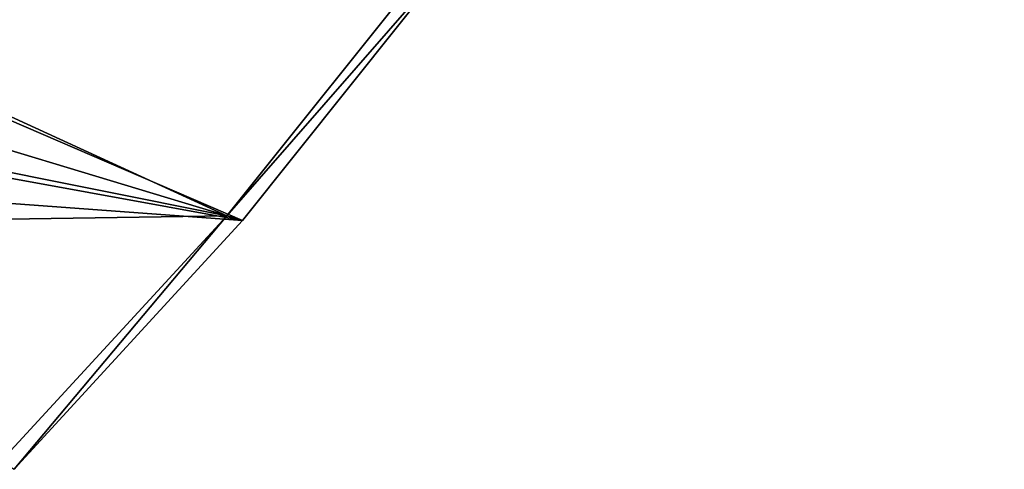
# Model space of a CAD drawing. Header units: metres. Extents: x 0 to 1501, y -1015 to 0.
# Tile 72 of 107: x 1226 to 1420, y -728 to -639. Entities that reach past the tile are written whole.
import ezdxf

# ---------------------------------------------------------------- set-up
doc = ezdxf.new("R2010")
doc.units = ezdxf.units.M

msp = doc.modelspace()

# ---------------------------------------------------------------- linework, layer by layer
at = {"layer": 'None'}
for points in [[(1266.688721, -677.786194, -3), (1135.76123, -651.581543, -3), (1145.73999, -622.274109, -3)], [(1308.194214, -625.953491, -3), (1266.688721, -677.786194, -3), (1145.73999, -622.274109, -3)], [(1138.876709, -639.219055), (1269.824219, -678.738953), (1143.796997, -624.352478)], [(1269.824219, -678.738953), (1311.470947, -626.575562), (1143.796997, -624.352478)], [(1308.194214, -625.953491, -45), (1266.688721, -677.786194, -45), (1308.194214, -625.953491, -3)], [(1266.688721, -677.786194, -45), (1266.688721, -677.786194, -3), (1308.194214, -625.953491, -3)], [(1308.194214, -625.953491, -45), (1311.470947, -626.575562, -45), (1266.688721, -677.786194, -45)], [(1311.470947, -626.575562, -45), (1269.824219, -678.738953, -45), (1266.688721, -677.786194, -45)], [(1269.824219, -678.738953, -45), (1311.470947, -626.575562, -45), (1269.824219, -678.738953)], [(1311.470947, -626.575562, -45), (1311.470947, -626.575562), (1269.824219, -678.738953)], [(1269.824219, -678.738953), (1138.876709, -639.219055), (1133.347168, -653.869934)], [(1135.76123, -651.581543, -3), (1266.688721, -677.786194, -3), (1123.439087, -679.983398, -3)], [(1127.217896, -668.280151), (1269.824219, -678.738953), (1133.347168, -653.869934)], [(1224.662354, -727.890564), (1269.824219, -678.738953), (1127.217896, -668.280151)], [(1266.688721, -677.786194, -3), (1221.697754, -726.624207, -3), (1123.439087, -679.983398, -3)], [(1266.688721, -677.786194, -45), (1221.697754, -726.624207, -45), (1266.688721, -677.786194, -3)], [(1221.697754, -726.624207, -45), (1221.697754, -726.624207, -3), (1266.688721, -677.786194, -3)], [(1266.688721, -677.786194, -45), (1224.662354, -727.890564, -45), (1221.697754, -726.624207, -45)], [(1266.688721, -677.786194, -45), (1269.824219, -678.738953, -45), (1224.662354, -727.890564, -45)], [(1224.662354, -727.890564, -45), (1269.824219, -678.738953, -45), (1224.662354, -727.890564)], [(1269.824219, -678.738953, -45), (1269.824219, -678.738953), (1224.662354, -727.890564)]]:
    msp.add_3dface(points, dxfattribs=at)
at = {"layer": 'None01'}
for points in [[(1420.450195, -116.977798, -410), (1404.711548, -104.637085, -410), (937.769287, -700.150574, -410)], [(1404.711548, -104.637085, -410), (1404.711548, -104.637085, -430), (937.769287, -700.150574, -410)], [(1404.711548, -104.637085, -430), (937.769287, -700.150574, -430), (937.769287, -700.150574, -410)], [(937.769287, -700.150574, -430), (1404.711548, -104.637085, -430), (1420.450195, -116.977798, -430)], [(953.507996, -712.491272, -410), (1420.450195, -116.977798, -410), (937.769287, -700.150574, -410)], [(953.507996, -712.491272, -430), (937.769287, -700.150574, -430), (1420.450195, -116.977798, -430)], [(953.507996, -712.491272, -410), (953.507996, -712.491272, -430), (1420.450195, -116.977798, -410)], [(953.507996, -712.491272, -430), (1420.450195, -116.977798, -430), (1420.450195, -116.977798, -410)]]:
    msp.add_3dface(points, dxfattribs=at)

doc.saveas('drawing.dxf')
